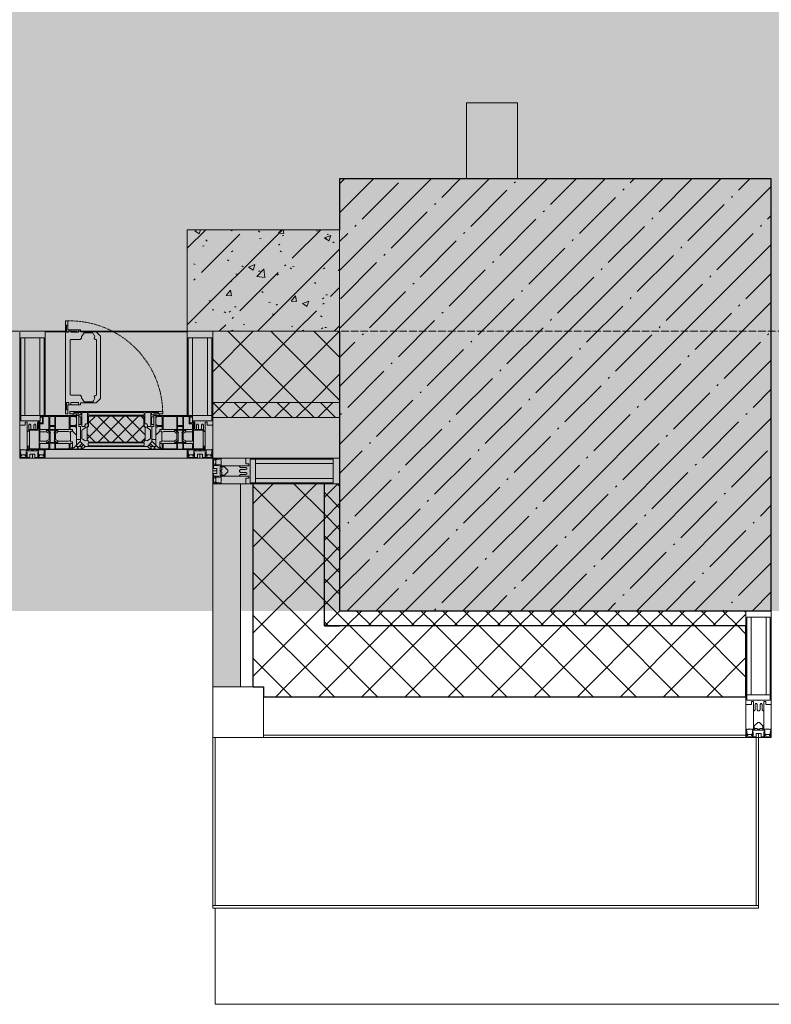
# Model space of a CAD drawing. Header units: millimetres. Extents: x -531352 to 178656, y -69521 to 326874.
# Tile 104 of 256: x -172983 to -171503, y 284612 to 286550. Entities that reach past the tile are written whole.
import ezdxf

# ---------------------------------------------------------------- set-up
doc = ezdxf.new("R2010")
doc.units = ezdxf.units.MM
doc.linetypes.add('-D1-02х01', pattern=[3, 2, -1])
doc.linetypes.add('-D1d1-15x02', pattern=[19, 15, -2, 0, -2])
for name, color, linetype, lineweight in [('_0', 7, 'Continuous', 13), ('A-COLS', 7, 'Continuous', 5), ('A-DETL-GENF', 7, 'Continuous', 5), ('A-GLAZ', 7, 'Continuous', 5), ('A-GLAZ-CURT', 8, 'Continuous', 5), ('A-GLAZ-CWMG', 8, 'Continuous', 5), ('A-WALL', 7, 'Continuous', 5), ('A-WALL-FNSH', 8, 'Continuous', 5), ('I-WALL', 7, 'Continuous', 5), ('S-COLS', 7, 'Continuous', 5), ('S-GRID', 7, 'Continuous', 5), ('Ограждение', 7, 'Continuous', 5), ('Поручни', 7, 'Continuous', 5), ('Элементы узлов', 7, 'Continuous', 5)]:
    doc.layers.add(name, color=color, linetype=linetype, lineweight=lineweight)
pattern_1 = [(45, (0, 0), (-42.4264, 42.4264), []), (135, (0, 0), (-42.4264, -42.4264), [])]
pattern_2 = [(45, (0, 0), (-21.213203, 21.213203), []), (135, (0, 0), (-21.213203, -21.213203), [])]

# ---------------------------------------------------------------- blocks, each defined once
blk = doc.blocks.new('Quad Corner Mullion - Q_0_100_-50-3004896-50_AS_M_L23')
at = {"layer": 'A-GLAZ-CWMG', "lineweight": 9}
for p, q in [((0, 0), (-100, 0)), ((-100, 0), (-100, -100)), ((0, -100), (0, 0)), ((-100, -100), (0, -100))]:
    blk.add_line(p, q, dxfattribs=at)
blk = doc.blocks.new('Rectangular Mullion - 50Wx250H-2623690-50_AS_m_L23')
at = {"layer": 'Элементы узлов'}
for p, q in [((-25, 65.2), (-25, 250)), ((-25, 250), (0, 250)), ((-23, 237.3), (0, 237.3)), ((-23, 237.3), (-23, 73.6)), ((-14.9, 84), (-14.9, 237.3)), ((25, 250), (0, 250)), ((23, 237.3), (0, 237.3)), ((14.9, 84), (14.9, 237.3)), ((23, 237.3), (23, 73.6)), ((25, 65.2), (25, 250)), ((0, 84), (-23, 84)), ((0, 84), (23, 84)), ((-14, 65.2), (-25, 65.2)), ((-0.5, 73.6), (-23, 73.6)), ((-14, 71.3), (-14, 65.2)), ((-10, 71.3), (-14, 71.3)), ((-10, 53), (-10, 71.3)), ((-7, 65.2), (-5.9, 67.3)), ((-7, 65.2), (-7, 54.7)), ((-4.1, 67.3), (-5.9, 67.3)), ((-4.1, 67.3), (-2.9, 65.1)), ((-2.9, 65.1), (-2.9, 54.6)), ((0.5, 73.6), (23, 73.6)), ((4.1, 67.3), (2.9, 65.1)), ((2.9, 65.1), (2.9, 54.6)), ((4.1, 67.3), (5.9, 67.3)), ((7, 65.2), (5.9, 67.3)), ((7, 65.2), (7, 54.7)), ((10, 71.3), (14, 71.3)), ((10, 53), (10, 71.3)), ((14, 71.3), (14, 65.2)), ((14, 65.2), (25, 65.2)), ((-8.7, 53), (-10, 53)), ((-10, 53), (-10, 17)), ((-8.7, 53), (-7, 54.7)), ((-1.3, 53), (-2.9, 54.6)), ((0, 53), (-1.3, 53)), ((0, 53), (1.3, 53)), ((1.3, 53), (2.9, 54.6)), ((8.7, 53), (7, 54.7)), ((8.7, 53), (10, 53)), ((10, 53), (10, 17)), ((-8.5, 23), (-1.5, 30)), ((-8.5, 18.5), (-8.5, 23)), ((-1.5, 30), (0, 30)), ((1.5, 30), (0, 30)), ((8.5, 23), (1.5, 30)), ((8.5, 18.5), (8.5, 23)), ((-23.8, 14.6), (-25, 14.2)), ((-25, 0), (-25, 14.2)), ((-22.3, 17), (-23.8, 17)), ((-23.8, 17), (-23.8, 14.6)), ((-22.5, 10.6), (-23.8, 14.6)), ((-22.5, 10.6), (-23.7, 9.9)), ((-23.7, 1.3), (-23.7, 9.9)), ((-23.7, 1.3), (-11.8, 1.3)), ((-23.2, 10.2), (-22.5, 8)), ((-22.5, 8), (-22.5, 4.5)), ((-21.3, 4.5), (-22.5, 4.5)), ((-22.3, 17), (-22.3, 16)), ((-22.3, 16), (-21.3, 16)), ((-19, 17.6), (-21.3, 16)), ((-21.3, 4.5), (-21.3, 6.5)), ((-21.3, 6.5), (-14.2, 6.5)), ((-18.4, 16.6), (-19, 17.6)), ((-7.4, 16.6), (-18.4, 16.6)), ((-14.2, 6.5), (-14.2, 4.5)), ((-13.2, 4.5), (-14.2, 4.5)), ((-13.2, 4.5), (-12.2, 7.2)), ((-12.7, 7.6), (-11.3, 11.4)), ((-12.7, 7.6), (-11.8, 6.9)), ((-12.2, 9), (-12.2, 14.8)), ((-12.2, 14.8), (0, 14.8)), ((-11.8, 1.3), (-11.8, 6.9)), ((-10.5, 11.2), (-11.3, 11.4)), ((-10.5, 1.5), (-10.5, 11.2)), ((-4.8, 1.5), (-10.5, 1.5)), ((-10, 17), (-7.5, 17)), ((-7.5, 18.5), (-8.5, 18.5)), ((-7.5, 17), (-7.5, 18.5)), ((-7.4, 18), (-7.4, 16.6)), ((-2.6, 18), (-7.4, 18)), ((0, 8), (-4.8, 8)), ((-4.8, 1.5), (-4.8, 8)), ((-2.6, 18), (-2.6, 16.8)), ((-2.6, 16.8), (0, 16.8)), ((2.6, 16.8), (0, 16.8)), ((0, 14.8), (0, 16.8)), ((0, 14.8), (0, 16.8)), ((12.2, 14.8), (0, 14.8)), ((0, 0), (0, 8)), ((0, 8), (4.8, 8)), ((0, 0), (0, 8)), ((2.6, 18), (2.6, 16.8)), ((2.6, 18), (7.4, 18)), ((4.8, 1.5), (4.8, 8)), ((4.8, 1.5), (10.5, 1.5)), ((7.4, 18), (7.4, 16.6)), ((7.4, 16.6), (18.4, 16.6)), ((7.5, 18.5), (8.5, 18.5)), ((7.5, 17), (7.5, 18.5)), ((10, 17), (7.5, 17)), ((10.5, 11.2), (11.3, 11.4)), ((10.5, 1.5), (10.5, 11.2)), ((12.7, 7.6), (11.3, 11.4)), ((12.7, 7.6), (11.8, 6.9)), ((11.8, 1.3), (11.8, 6.9)), ((23.7, 1.3), (11.8, 1.3)), ((12.2, 9), (12.2, 14.8)), ((13.2, 4.5), (12.2, 7.2)), ((13.2, 4.5), (14.2, 4.5)), ((21.3, 6.5), (14.2, 6.5)), ((14.2, 6.5), (14.2, 4.5)), ((18.4, 16.6), (19, 17.6)), ((19, 17.6), (21.3, 16)), ((22.3, 16), (21.3, 16)), ((21.3, 4.5), (21.3, 6.5)), ((21.3, 4.5), (22.5, 4.5)), ((22.3, 17), (22.3, 16)), ((22.3, 17), (23.8, 17)), ((22.5, 10.6), (23.8, 14.6)), ((22.5, 10.6), (23.7, 9.9)), ((23.2, 10.2), (22.5, 8)), ((22.5, 8), (22.5, 4.5)), ((23.7, 1.3), (23.7, 9.9)), ((23.8, 17), (23.8, 14.6)), ((23.8, 14.6), (25, 14.2)), ((25, 0), (25, 14.2)), ((-25, 0), (0, 0)), ((25, 0), (0, 0))]:
    blk.add_line(p, q, dxfattribs=at)
for centre, start, end in [((-0.5, 73.1), 360, 90), ((0.5, 73.1), 90, 180)]:
    blk.add_arc(centre, 0.5, start, end, dxfattribs=at)
blk = doc.blocks.new('Rectangular Mullion - R_StandardFrame_50Wx250H-4783244-50_AS_M_L23')
at = {"layer": 'A-GLAZ-CWMG', "lineweight": 9}
for p, q in [((0, 0), (-50, 0)), ((-50, 0), (-50, -250)), ((0, -250), (0, 0)), ((-50, -250), (0, -250))]:
    blk.add_line(p, q, dxfattribs=at)
blk = doc.blocks.new('A_PAN_Створка - 383мм-V25-50_AS_M_L23')
at = {"layer": 'A-GLAZ-CURT'}
h = blk.add_hatch(dxfattribs=at)
h.set_pattern_fill('FP_26', color=256, style=0, pattern_type=2)
h.set_pattern_definition([(225, (19460, -200), (14.142136, -14.142136), []), (315, (19460, -200), (14.142136, 14.142136), [])])
h.paths.add_polyline_path([(-54.5, -31.8), (-54.9, -34.1), (-57.2, -36.4), (-57.2, -60.8), (-54.6, -63.4), (-53.6, -82.7), (54.6, -81.8), (54.6, -63.4), (57.2, -60.8), (57.2, -36.4), (54.9, -34.1), (54.5, -31.8)])
at = {"layer": 'A-DETL-GENF'}
for p, q in [((-70, -32.1), (-61.4, -23.5)), ((-70, -62.5), (-70, -32.1)), ((-67.8, -38.3), (-65.7, -37.4)), ((-67.8, -55.7), (-67.8, -38.3)), ((-65.7, -37.4), (-60.8, -34.7)), ((61.4, -23.5), (-61.4, -23.5)), ((-60.8, -34.7), (-57.3, -35.9)), ((-55.2, -33.8), (-57.3, -35.9)), ((-54.9, -34.1), (-57.2, -36.4)), ((-57.2, -36.4), (-57.2, -60.8)), ((-55.2, -33.8), (-54.8, -31.5)), ((-54.9, -25.8), (-53.9, -24.8)), ((-54.9, -29.5), (-54.9, -25.8)), ((-53.9, -30.5), (-54.9, -29.5)), ((-54.5, -31.8), (-54.9, -34.1)), ((0, -31.5), (-54.8, -31.5)), ((54.5, -31.8), (-54.5, -31.8)), ((-53.9, -24.8), (53.9, -24.8)), ((53.9, -30.5), (-53.9, -30.5)), ((0, -31.5), (54.8, -31.5)), ((54.9, -25.8), (53.9, -24.8)), ((53.9, -30.5), (54.9, -29.5)), ((54.9, -34.1), (54.5, -31.8)), ((55.2, -33.8), (54.8, -31.5)), ((54.9, -29.5), (54.9, -25.8)), ((57.2, -36.4), (54.9, -34.1)), ((55.2, -33.8), (57.3, -35.9)), ((57.2, -60.8), (57.2, -36.4)), ((60.8, -34.7), (57.3, -35.9)), ((65.7, -37.4), (60.8, -34.7)), ((70, -32.1), (61.4, -23.5)), ((67.8, -38.3), (65.7, -37.4)), ((67.8, -55.7), (67.8, -38.3)), ((70, -62.5), (70, -32.1)), ((-66, -56.5), (-67.8, -55.7)), ((-66, -56.5), (-62, -59.1)), ((66, -56.5), (62, -59.1)), ((66, -56.5), (67.8, -55.7)), ((-73.9, -62.5), (-70, -62.5)), ((-73.9, -87.5), (-73.9, -62.5)), ((-69.4, -66.5), (-73.9, -66.5)), ((-69.4, -81.5), (-69.4, -66.5)), ((-61.7, -62.5), (-67.9, -62.5)), ((-67.9, -62.5), (-67.9, -89.3)), ((-62, -59.1), (-60.7, -61)), ((-61.7, -64.9), (-61.7, -62.5)), ((-60.1, -67.7), (-61.7, -64.9)), ((-60.7, -61), (-57.4, -61)), ((-56.4, -67.7), (-60.1, -67.7)), ((-57.4, -61), (-54.9, -63.5)), ((-57.2, -60.8), (-54.6, -63.4)), ((-56.4, -89.4), (-56.4, -67.7)), ((-54.9, -63.5), (-54.9, -81.9)), ((-54.6, -63.4), (-54.6, -81.8)), ((54.6, -63.4), (57.2, -60.8)), ((54.6, -81.8), (54.6, -63.4)), ((57.4, -61), (54.9, -63.5)), ((54.9, -63.5), (54.9, -81.9)), ((56.4, -67.7), (60.1, -67.7)), ((56.4, -89.4), (56.4, -67.7)), ((60.7, -61), (57.4, -61)), ((60.1, -67.7), (61.7, -64.9)), ((62, -59.1), (60.7, -61)), ((61.7, -62.5), (67.9, -62.5)), ((61.7, -64.9), (61.7, -62.5)), ((67.9, -62.5), (67.9, -89.3)), ((69.4, -66.5), (73.9, -66.5)), ((69.4, -81.5), (69.4, -66.5)), ((73.9, -62.5), (70, -62.5)), ((73.9, -87.5), (73.9, -62.5)), ((-91.5, -87.5), (-73.9, -87.5)), ((-91.5, -92), (-91.5, -87.5)), ((-91.5, -92), (91.5, -92)), ((-83.4, -90.3), (-83.4, -87.5)), ((-83.4, -90.3), (-69.4, -90.3)), ((-73.9, -81.5), (-69.4, -81.5)), ((-69.4, -85.5), (-73.9, -85.5)), ((-69.4, -90.3), (-69.4, -85.5)), ((-67.9, -89.3), (-66.9, -90.3)), ((-66.9, -90.3), (-57.4, -90.3)), ((-57.4, -90.3), (-56.4, -89.4)), ((-54.9, -81.9), (-53.8, -83)), ((-54.9, -85.6), (-53.9, -84.6)), ((-54.9, -89.3), (-54.9, -85.6)), ((-53.9, -90.3), (-54.9, -89.3)), ((-54.6, -81.8), (-53.6, -82.7)), ((-53.9, -84.6), (53.9, -84.6)), ((53.9, -90.3), (-53.9, -90.3)), ((53.8, -83), (-53.8, -83)), ((-53.6, -82.7), (53.6, -82.7)), ((53.6, -82.7), (54.6, -81.8)), ((54.9, -81.9), (53.8, -83)), ((54.9, -85.6), (53.9, -84.6)), ((53.9, -90.3), (54.9, -89.3)), ((54.9, -89.3), (54.9, -85.6)), ((57.4, -90.3), (56.4, -89.4)), ((66.9, -90.3), (57.4, -90.3)), ((67.9, -89.3), (66.9, -90.3)), ((73.9, -81.5), (69.4, -81.5)), ((69.4, -85.5), (73.9, -85.5)), ((69.4, -90.3), (69.4, -85.5)), ((83.4, -90.3), (69.4, -90.3)), ((91.5, -87.5), (73.9, -87.5)), ((83.4, -90.3), (83.4, -87.5)), ((91.5, -92), (91.5, -87.5))]:
    blk.add_line(p, q, dxfattribs=at)
at = {"layer": 'A-DETL-GENF', "color": 9, "true_color": 0xc8c8c8}
for p, q in [((95.1, -87.5), (95.1, -105.1)), ((99.6, -87.5), (95.1, -87.5)), ((97.9, -95.6), (95.1, -95.6)), ((97.9, -95.6), (97.9, -109.6)), ((99.6, -270.5), (99.6, -87.5)), ((39.7, -109), (31.1, -117.6)), ((70.1, -109), (39.7, -109)), ((45, -113.3), (42.3, -118.2)), ((45.9, -111.2), (45, -113.3)), ((63.3, -111.2), (45.9, -111.2)), ((64.1, -113), (63.3, -111.2)), ((64.1, -113), (66.7, -117)), ((70.1, -105.1), (70.1, -109)), ((95.1, -105.1), (70.1, -105.1)), ((74.1, -109.6), (74.1, -105.1)), ((89.1, -109.6), (74.1, -109.6)), ((89.1, -105.1), (89.1, -109.6)), ((93.1, -109.6), (93.1, -105.1)), ((97.9, -109.6), (93.1, -109.6)), ((31.1, -117.6), (31.1, -240.4)), ((41.4, -123.8), (39.1, -124.2)), ((39.1, -179), (39.1, -124.2)), ((41.4, -123.8), (43.5, -121.7)), ((42.3, -118.2), (43.5, -121.7)), ((66.7, -117), (68.6, -118.3)), ((68.6, -118.3), (68.6, -121.6)), ((68.6, -121.6), (71.1, -124.1)), ((71.1, -124.1), (89.5, -124.1)), ((89.5, -124.1), (90.6, -125.2)), ((90.6, -125.2), (90.6, -232.8)), ((39.1, -179), (39.1, -233.8)), ((39.7, -249), (31.1, -240.4)), ((41.4, -234.2), (39.1, -233.8)), ((70.1, -249), (39.7, -249)), ((41.4, -234.2), (43.5, -236.3)), ((42.3, -239.8), (43.5, -236.3)), ((45, -244.7), (42.3, -239.8)), ((45.9, -246.8), (45, -244.7)), ((63.3, -246.8), (45.9, -246.8)), ((64.1, -245), (63.3, -246.8)), ((64.1, -245), (66.7, -241)), ((66.7, -241), (68.6, -239.7)), ((68.6, -236.4), (71.1, -233.9)), ((68.6, -239.7), (68.6, -236.4)), ((70.1, -252.9), (70.1, -249)), ((71.1, -233.9), (89.5, -233.9)), ((74.1, -248.4), (74.1, -252.9)), ((89.1, -248.4), (74.1, -248.4)), ((89.1, -252.9), (89.1, -248.4)), ((89.5, -233.9), (90.6, -232.8)), ((93.1, -248.4), (93.1, -252.9)), ((97.9, -248.4), (93.1, -248.4)), ((97.9, -262.4), (97.9, -248.4)), ((95.1, -252.9), (70.1, -252.9)), ((95.1, -270.5), (95.1, -252.9)), ((97.9, -262.4), (95.1, -262.4)), ((99.6, -270.5), (95.1, -270.5))]:
    blk.add_line(p, q, dxfattribs=at)
at = {"layer": 'A-GLAZ'}
for p, q in [((-67.9, -17), (-171, -17)), ((-171, -17), (-171, -57)), ((-171, -18.5), (-153.5, -18.5)), ((-153.5, -18.5), (-152, -20)), ((-150.5, -17), (-150.5, -29.4)), ((-132.4, -18.6), (-150.5, -18.6)), ((-132.4, -29.4), (-132.4, -18.6)), ((-131, -18.2), (-131, -29.5)), ((-120.8, -18.2), (-131, -18.2)), ((-120.8, -18.2), (-120.8, -29.5)), ((-119.3, -18.6), (-92.5, -18.6)), ((-119.3, -29.4), (-119.3, -18.6)), ((-92.5, -18.6), (-92.5, -29.4)), ((-90.8, -18.5), (-90.8, -29.4)), ((-87.3, -18.5), (-90.8, -18.5)), ((-87.3, -20.4), (-87.3, -18.5)), ((-85.9, -18.2), (-85.9, -20.4)), ((-75.9, -18.2), (-85.9, -18.2)), ((-75.9, -21.5), (-75.9, -18.2)), ((-74.9, -17.9), (-74.9, -21.5)), ((-68.9, -17.9), (-74.9, -17.9)), ((-68.9, -21.5), (-68.9, -17.9)), ((67.9, -17), (-67.9, -17)), ((-61.4, -23.5), (-67.9, -17)), ((-67.9, -17), (-67.9, -23.5)), ((-67.9, -17), (67.9, -17)), ((67.9, -17), (61.4, -23.5)), ((67.9, -23.5), (67.9, -17)), ((171, -17), (67.9, -17)), ((68.9, -17.9), (74.9, -17.9)), ((68.9, -21.5), (68.9, -17.9)), ((74.9, -17.9), (74.9, -21.5)), ((75.9, -18.2), (85.9, -18.2)), ((75.9, -21.5), (75.9, -18.2)), ((85.9, -18.2), (85.9, -20.4)), ((87.3, -18.5), (90.8, -18.5)), ((87.3, -20.4), (87.3, -18.5)), ((90.8, -18.5), (90.8, -29.4)), ((92.5, -18.6), (92.5, -29.4)), ((119.3, -18.6), (92.5, -18.6)), ((119.3, -29.4), (119.3, -18.6)), ((120.8, -18.2), (120.8, -29.5)), ((120.8, -18.2), (131, -18.2)), ((131, -18.2), (131, -29.5)), ((132.4, -18.6), (150.5, -18.6)), ((132.4, -29.4), (132.4, -18.6)), ((150.5, -17), (150.5, -29.4)), ((153.5, -18.5), (152, -20)), ((171, -18.5), (153.5, -18.5)), ((171, -57), (171, -17)), ((-152, -20), (-152, -73.5)), ((-150.5, -29.4), (-132.4, -29.4)), ((-150.5, -33.6), (-150.5, -68)), ((-136.3, -33.6), (-150.5, -33.6)), ((-137.2, -31), (-135.8, -35)), ((-132.5, -31), (-137.2, -31)), ((-132.1, -36.8), (-135.8, -35)), ((-132.5, -31.9), (-133.4, -33.7)), ((-133.4, -33.7), (-130.1, -35.3)), ((-132.5, -31.9), (-132.5, -31)), ((-132.1, -49), (-132.1, -36.8)), ((-131, -29.5), (-120.8, -29.5)), ((-131, -30.9), (-131, -33)), ((-120.8, -30.9), (-131, -30.9)), ((-129.4, -34.6), (-131, -33)), ((-130.1, -35.3), (-129.4, -34.6)), ((-130.1, -35.3), (-130.1, -50.4)), ((-122.4, -34.6), (-120.8, -33)), ((-121.7, -35.3), (-122.4, -34.6)), ((-118.4, -33.7), (-121.7, -35.3)), ((-121.7, -35.3), (-121.7, -50.4)), ((-120.8, -30.9), (-120.8, -33)), ((-119.7, -36.8), (-115.9, -35)), ((-119.7, -49), (-119.7, -36.8)), ((-92.5, -29.4), (-119.3, -29.4)), ((-119.3, -31), (-114.6, -31)), ((-119.3, -31.9), (-119.3, -31)), ((-119.3, -31.9), (-118.4, -33.7)), ((-114.6, -31), (-115.9, -35)), ((-94.1, -33.5), (-115.4, -33.5)), ((-89.9, -35.1), (-94.1, -33.5)), ((-90.8, -29.4), (-85.9, -29.4)), ((-89.9, -32.5), (-89.9, -35.1)), ((-85.9, -32.5), (-89.9, -32.5)), ((-89.9, -35.1), (-89.9, -50.9)), ((-87.3, -20.4), (-87.3, -21.9)), ((-84.8, -20.4), (-87.3, -20.4)), ((-87.3, -21.9), (-85.9, -21.9)), ((-85.9, -21.9), (-85.9, -29.4)), ((-85.9, -29.4), (-85.9, -32.5)), ((-83.4, -20.4), (-84.8, -20.4)), ((-70, -33.8), (-83.4, -20.4)), ((-78, -84), (-78, -23.5)), ((-78, -23.5), (-67.9, -23.5)), ((-78, -36.8), (-70, -36.8)), ((-78, -45.6), (-78, -36.8)), ((-75.9, -21.5), (-75.9, -23.5)), ((-74.9, -21.5), (-75.9, -21.5)), ((-75.9, -23.5), (-73, -23.5)), ((-67.2, -29.3), (-73, -23.5)), ((-61.4, -23.5), (-70, -32.1)), ((-70, -32.1), (-70, -62.5)), ((-70, -36.8), (-70, -33.8)), ((-67.9, -21.5), (-68.9, -21.5)), ((-67.9, -21.5), (-67.9, -23.5)), ((-67.9, -23.5), (-64.6, -26.8)), ((-67.9, -23.5), (-64.6, -26.8)), ((-64.6, -26.8), (-67.2, -29.3)), ((-64.6, -26.8), (-61.4, -23.5)), ((61.4, -23.5), (-61.4, -23.5)), ((70, -32.1), (61.4, -23.5)), ((61.4, -23.5), (64.6, -26.8)), ((67.9, -23.5), (64.6, -26.8)), ((64.6, -26.8), (67.9, -23.5)), ((64.6, -26.8), (67.2, -29.3)), ((67.2, -29.3), (73, -23.5)), ((67.9, -21.5), (67.9, -23.5)), ((67.9, -21.5), (68.9, -21.5)), ((67.9, -23.5), (78, -23.5)), ((70, -33.8), (83.4, -20.4)), ((70, -62.5), (70, -32.1)), ((70, -36.8), (70, -33.8)), ((78, -36.8), (70, -36.8)), ((75.9, -23.5), (73, -23.5)), ((74.9, -21.5), (75.9, -21.5)), ((75.9, -21.5), (75.9, -23.5)), ((78, -23.5), (78, -84)), ((78, -45.6), (78, -36.8)), ((83.4, -20.4), (84.8, -20.4)), ((84.8, -20.4), (87.3, -20.4)), ((85.9, -21.9), (85.9, -29.4)), ((87.3, -21.9), (85.9, -21.9)), ((85.9, -29.4), (85.9, -32.5)), ((90.8, -29.4), (85.9, -29.4)), ((85.9, -32.5), (89.9, -32.5)), ((87.3, -20.4), (87.3, -21.9)), ((89.9, -32.5), (89.9, -35.1)), ((89.9, -35.1), (94.1, -33.5)), ((89.9, -35.1), (89.9, -50.9)), ((92.5, -29.4), (119.3, -29.4)), ((94.1, -33.5), (115.4, -33.5)), ((114.6, -31), (115.9, -35)), ((119.3, -31), (114.6, -31)), ((119.7, -36.8), (115.9, -35)), ((119.3, -31.9), (118.4, -33.7)), ((118.4, -33.7), (121.7, -35.3)), ((119.3, -31.9), (119.3, -31)), ((119.7, -49), (119.7, -36.8)), ((131, -29.5), (120.8, -29.5)), ((120.8, -30.9), (120.8, -33)), ((120.8, -30.9), (131, -30.9)), ((122.4, -34.6), (120.8, -33)), ((121.7, -35.3), (122.4, -34.6)), ((121.7, -35.3), (121.7, -50.4)), ((129.4, -34.6), (131, -33)), ((130.1, -35.3), (129.4, -34.6)), ((133.4, -33.7), (130.1, -35.3)), ((130.1, -35.3), (130.1, -50.4)), ((131, -30.9), (131, -33)), ((132.1, -36.8), (135.8, -35)), ((132.1, -49), (132.1, -36.8)), ((150.5, -29.4), (132.4, -29.4)), ((132.5, -31), (137.2, -31)), ((132.5, -31.9), (132.5, -31)), ((132.5, -31.9), (133.4, -33.7)), ((137.2, -31), (135.8, -35)), ((136.3, -33.6), (150.5, -33.6)), ((150.5, -33.6), (150.5, -68)), ((152, -20), (152, -73.5)), ((-171, -55.5), (-152, -55.5)), ((-171, -57), (-156, -57)), ((-136.4, -52.4), (-150.5, -52.4)), ((-150.5, -56.6), (-132.4, -56.6)), ((-137.2, -54.8), (-135.8, -50.8)), ((-132.5, -54.8), (-137.2, -54.8)), ((-132.1, -49), (-135.8, -50.8)), ((-133.4, -52), (-130.1, -50.4)), ((-132.5, -53.8), (-133.4, -52)), ((-132.5, -53.8), (-132.5, -54.8)), ((-132.4, -56.6), (-132.4, -82.5)), ((-129.4, -51.1), (-131, -52.7)), ((-131, -55.1), (-131, -52.7)), ((-120.8, -55.1), (-131, -55.1)), ((-131, -56.5), (-131, -62.6)), ((-131, -56.5), (-120.8, -56.5)), ((-130.1, -50.4), (-129.4, -51.1)), ((-121.7, -50.4), (-122.4, -51.1)), ((-122.4, -51.1), (-120.8, -52.7)), ((-118.4, -52), (-121.7, -50.4)), ((-120.8, -55.1), (-120.8, -52.7)), ((-120.8, -56.5), (-120.8, -62.6)), ((-119.7, -49), (-115.9, -50.8)), ((-119.3, -53.8), (-118.4, -52)), ((-119.3, -53.8), (-119.3, -54.8)), ((-119.3, -54.8), (-114.6, -54.8)), ((-119.3, -56.6), (-119.3, -82.5)), ((-92.5, -56.6), (-119.3, -56.6)), ((-114.6, -54.8), (-115.9, -50.8)), ((-94.1, -52.5), (-115.3, -52.5)), ((-89.9, -50.9), (-94.1, -52.5)), ((-92.5, -56.6), (-92.5, -82.5)), ((-90.8, -56.6), (-85.9, -56.6)), ((-90.8, -62.7), (-90.8, -56.6)), ((-89.9, -52.2), (-89.9, -50.9)), ((-89.9, -52.2), (-88.6, -53.5)), ((-85.9, -53.5), (-88.6, -53.5)), ((-85.9, -53.5), (-78, -45.6)), ((-85.9, -56.6), (-85.9, -53.5)), ((85.9, -53.5), (78, -45.6)), ((85.9, -53.5), (88.6, -53.5)), ((85.9, -56.6), (85.9, -53.5)), ((90.8, -56.6), (85.9, -56.6)), ((89.9, -52.2), (88.6, -53.5)), ((89.9, -50.9), (94.1, -52.5)), ((89.9, -52.2), (89.9, -50.9)), ((90.8, -62.7), (90.8, -56.6)), ((92.5, -56.6), (119.3, -56.6)), ((92.5, -56.6), (92.5, -82.5)), ((94.1, -52.5), (115.3, -52.5)), ((114.6, -54.8), (115.9, -50.8)), ((119.3, -54.8), (114.6, -54.8)), ((119.7, -49), (115.9, -50.8)), ((118.4, -52), (121.7, -50.4)), ((119.3, -53.8), (118.4, -52)), ((119.3, -53.8), (119.3, -54.8)), ((119.3, -56.6), (119.3, -82.5)), ((122.4, -51.1), (120.8, -52.7)), ((120.8, -55.1), (120.8, -52.7)), ((120.8, -55.1), (131, -55.1)), ((120.8, -56.5), (120.8, -62.6)), ((131, -56.5), (120.8, -56.5)), ((121.7, -50.4), (122.4, -51.1)), ((130.1, -50.4), (129.4, -51.1)), ((129.4, -51.1), (131, -52.7)), ((133.4, -52), (130.1, -50.4)), ((131, -55.1), (131, -52.7)), ((131, -56.5), (131, -62.6)), ((132.1, -49), (135.8, -50.8)), ((150.5, -56.6), (132.4, -56.6)), ((132.4, -56.6), (132.4, -82.5)), ((132.5, -53.8), (133.4, -52)), ((132.5, -53.8), (132.5, -54.8)), ((132.5, -54.8), (137.2, -54.8)), ((137.2, -54.8), (135.8, -50.8)), ((136.4, -52.4), (150.5, -52.4)), ((171, -55.5), (152, -55.5)), ((156, -57), (171, -57)), ((-153, -60), (-153, -73.5)), ((-153, -73.5), (-150, -73.5)), ((-150.5, -68), (-143.5, -68)), ((-150.5, -69.5), (-150.5, -73.5)), ((-145, -69.5), (-150.5, -69.5)), ((-150, -73.5), (-150, -84)), ((-145, -69.5), (-145, -79.5)), ((-143.5, -68), (-143.5, -81)), ((-120.8, -62.6), (-131, -62.6)), ((-131, -64.6), (-120.8, -64.6)), ((-131, -82.5), (-131, -64.6)), ((-120.8, -82.5), (-120.8, -64.6)), ((-80.4, -62.7), (-90.8, -62.7)), ((-90.8, -64.6), (-90.8, -82.5)), ((-80.1, -64.6), (-90.8, -64.6)), ((-80.4, -61.1), (-80.4, -62.7)), ((-78, -61.1), (-80.4, -61.1)), ((-80.1, -66.1), (-80.1, -64.6)), ((-78, -66.1), (-80.1, -66.1)), ((-78, -66.1), (-78, -61.1)), ((-70, -62.5), (-73.9, -62.5)), ((-73.9, -62.5), (-73.9, -87.5)), ((73.9, -62.5), (70, -62.5)), ((73.9, -87.5), (73.9, -62.5)), ((78, -61.1), (80.4, -61.1)), ((78, -66.1), (78, -61.1)), ((78, -66.1), (80.1, -66.1)), ((80.1, -64.6), (90.8, -64.6)), ((80.1, -66.1), (80.1, -64.6)), ((80.4, -61.1), (80.4, -62.7)), ((80.4, -62.7), (90.8, -62.7)), ((90.8, -64.6), (90.8, -82.5)), ((120.8, -62.6), (131, -62.6)), ((120.8, -82.5), (120.8, -64.6)), ((131, -64.6), (120.8, -64.6)), ((131, -82.5), (131, -64.6)), ((143.5, -68), (143.5, -81)), ((150.5, -68), (143.5, -68)), ((145, -69.5), (150.5, -69.5)), ((145, -69.5), (145, -79.5)), ((150, -84), (150, -73.5)), ((150, -73.5), (153, -73.5)), ((150.5, -69.5), (150.5, -73.5)), ((153, -73.5), (153, -60)), ((-150, -84), (-78, -84)), ((-148.5, -81), (-148.5, -82.5)), ((-143.5, -81), (-148.5, -81)), ((-148.5, -82.5), (-132.4, -82.5)), ((-131, -82.5), (-120.8, -82.5)), ((-119.3, -82.5), (-92.5, -82.5)), ((-73.9, -87.5), (-91.5, -87.5)), ((-91.5, -87.5), (-91.5, -92)), ((-91.5, -92), (91.5, -92)), ((-90.8, -82.5), (-79.5, -82.5)), ((-78, -84), (-85, -84)), ((-85, -84), (-85, -87.5)), ((-85, -87.5), (-78, -87.5)), ((-79.5, -80.6), (-78, -80.6)), ((-79.5, -82.5), (-79.5, -80.6)), ((-78, -87.5), (-78, -84)), ((-78, -84), (-73.9, -84)), ((73.9, -84), (78, -84)), ((91.5, -87.5), (73.9, -87.5)), ((79.5, -80.6), (78, -80.6)), ((78, -87.5), (78, -84)), ((78, -84), (85, -84)), ((78, -84), (150, -84)), ((85, -87.5), (78, -87.5)), ((79.5, -82.5), (79.5, -80.6)), ((90.8, -82.5), (79.5, -82.5)), ((85, -84), (85, -87.5)), ((91.5, -92), (91.5, -87.5)), ((119.3, -82.5), (92.5, -82.5)), ((131, -82.5), (120.8, -82.5)), ((148.5, -82.5), (132.4, -82.5)), ((143.5, -81), (148.5, -81)), ((148.5, -81), (148.5, -82.5))]:
    blk.add_line(p, q, dxfattribs=at)
for centre, start, end in [((-156, -60), 0, 90), ((156, -60), 90, 180)]:
    blk.add_arc(centre, 3, start, end, dxfattribs=at)
at = {"layer": 'A-GLAZ', "linetype": '-D1-02х01'}
blk.add_arc((91.4, -87.5), 183, 181.4091, 271.1445, dxfattribs=at)
blk = doc.blocks.new('Rectangular Mullion - R_StandardFrame_50Wx250H-V3-50_AS_M_L23')
at = {"layer": 'A-GLAZ-CWMG'}
for p, q in [((37450, 7250), (37450, 7039.9)), ((37700, 7250), (37700, 6970)), ((37450, 7010.4), (37450, 6970))]:
    blk.add_line(p, q, dxfattribs=at)
blk = doc.blocks.new('Rectangular Mullion - 50Wx250H-V1-50_AS_M_L23')
at = {"layer": 'A-DETL-GENF'}
for p, q in [((-25, 84), (-25, 250)), ((-25, 250), (0, 250)), ((-23, 237.3), (0, 237.3)), ((-23, 237.3), (-23, 84)), ((-14.9, 84), (-14.9, 237.3)), ((25, 250), (0, 250)), ((23, 237.3), (0, 237.3)), ((14.9, 84), (14.9, 237.3)), ((23, 237.3), (23, 73.6)), ((25, 65.2), (25, 250)), ((0, 84), (-15, 84)), ((0, 84), (23, 84)), ((-0.5, 73.6), (-15, 73.6)), ((-10, 71.3), (-12, 71.3)), ((-10, 57.4), (-10, 71.3)), ((-7, 65.2), (-5.9, 67.3)), ((-7, 65.2), (-7, 57)), ((-4.1, 67.3), (-5.9, 67.3)), ((-4.1, 67.3), (-2.9, 65.1)), ((-2.9, 65.1), (-2.9, 57)), ((0.5, 73.6), (23, 73.6)), ((4.1, 67.3), (2.9, 65.1)), ((2.9, 65.1), (2.9, 57)), ((4.1, 67.3), (5.9, 67.3)), ((7, 65.2), (5.9, 67.3)), ((7, 65.2), (7, 54.7)), ((10, 71.3), (14, 71.3)), ((10, 53), (10, 71.3)), ((14, 71.3), (14, 65.2)), ((14, 65.2), (25, 65.2)), ((8.7, 53), (7, 54.7)), ((8.7, 53), (10, 53)), ((10, 53), (10, 17)), ((8.5, 23), (6, 25.5)), ((8.5, 18.5), (8.5, 23)), ((-23.8, 14.6), (-25, 14.2)), ((-25, 0), (-25, 14.2)), ((-23.8, 17), (-23.8, 14.6)), ((-22.5, 10.6), (-23.8, 14.6)), ((-22.5, 10.6), (-23.7, 9.9)), ((-23.7, 1.3), (-23.7, 9.9)), ((-23.7, 1.3), (-11.8, 1.3)), ((-23.2, 10.2), (-22.5, 8)), ((-22.5, 8), (-22.5, 4.5)), ((-21.3, 4.5), (-22.5, 4.5)), ((-22.3, 17), (-22.3, 16)), ((-22.3, 16), (-21.3, 16)), ((-19.9, 17), (-21.3, 16)), ((-21.3, 4.5), (-21.3, 6.5)), ((-21.3, 6.5), (-14.2, 6.5)), ((-7.4, 16.6), (-18.4, 16.6)), ((-14.2, 6.5), (-14.2, 4.5)), ((-13.2, 4.5), (-14.2, 4.5)), ((-13.2, 4.5), (-12.2, 7.2)), ((-12.7, 7.6), (-11.3, 11.4)), ((-12.7, 7.6), (-11.8, 6.9)), ((-12.2, 9), (-12.2, 14.8)), ((-12.2, 14.8), (0, 14.8)), ((-11.8, 1.3), (-11.8, 6.9)), ((-10.5, 11.2), (-11.3, 11.4)), ((-10.5, 1.5), (-10.5, 11.2)), ((-4.8, 1.5), (-10.5, 1.5)), ((0, 8), (-4.8, 8)), ((-4.8, 1.5), (-4.8, 8)), ((-2.6, 16.8), (0, 16.8)), ((2.6, 16.8), (0, 16.8)), ((0, 14.8), (0, 16.8)), ((0, 14.8), (0, 16.8)), ((12.2, 14.8), (0, 14.8)), ((0, 0), (0, 8)), ((0, 8), (4.8, 8)), ((0, 0), (0, 8)), ((4.8, 1.5), (4.8, 8)), ((4.8, 1.5), (10.5, 1.5)), ((6, 18), (7.4, 18)), ((7.4, 18), (7.4, 16.6)), ((7.4, 16.6), (18.4, 16.6)), ((7.5, 18.5), (8.5, 18.5)), ((7.5, 17), (7.5, 18.5)), ((10, 17), (7.5, 17)), ((10.5, 11.2), (11.3, 11.4)), ((10.5, 1.5), (10.5, 11.2)), ((12.7, 7.6), (11.3, 11.4)), ((12.7, 7.6), (11.8, 6.9)), ((11.8, 1.3), (11.8, 6.9)), ((23.7, 1.3), (11.8, 1.3)), ((12.2, 9), (12.2, 14.8)), ((13.2, 4.5), (12.2, 7.2)), ((13.2, 4.5), (14.2, 4.5)), ((21.3, 6.5), (14.2, 6.5)), ((14.2, 6.5), (14.2, 4.5)), ((18.4, 16.6), (19, 17.6)), ((19, 17.6), (21.3, 16)), ((22.3, 16), (21.3, 16)), ((21.3, 4.5), (21.3, 6.5)), ((21.3, 4.5), (22.5, 4.5)), ((22.3, 17), (22.3, 16)), ((22.3, 17), (23.8, 17)), ((22.5, 10.6), (23.8, 14.6)), ((22.5, 10.6), (23.7, 9.9)), ((23.2, 10.2), (22.5, 8)), ((22.5, 8), (22.5, 4.5)), ((23.7, 1.3), (23.7, 9.9)), ((23.8, 17), (23.8, 14.6)), ((23.8, 14.6), (25, 14.2)), ((25, 0), (25, 14.2)), ((-25, 0), (0, 0)), ((25, 0), (0, 0))]:
    blk.add_line(p, q, dxfattribs=at)
for centre, start, end in [((-0.5, 73.1), 360, 90), ((0.5, 73.1), 90, 180)]:
    blk.add_arc(centre, 0.5, start, end, dxfattribs=at)
blk = doc.blocks.new('Rectangular Mullion - R_StandardFrame_50Wx250H-3538113-50_AS_M_L23')
at = {"layer": 'A-GLAZ-CWMG', "lineweight": 9}
for p, q in [((-25, 84), (-25, 250)), ((-25, 250), (25, 250)), ((25, 250), (25, 0)), ((-25, 0), (-25, 17)), ((25, 0), (-25, 0))]:
    blk.add_line(p, q, dxfattribs=at)
blk = doc.blocks.new('Rectangular Mullion - R_StandardFrame_50Wx250H-4058886-50_AS_M_L23')
at = {"layer": 'A-GLAZ-CWMG', "lineweight": 9}
for p, q in [((-50, 0), (-50, 250)), ((-50, 250), (0, 250)), ((0, 250), (0, 0)), ((0, 0), (-50, 0))]:
    blk.add_line(p, q, dxfattribs=at)
blk = doc.blocks.new('Rectangular Mullion - 50Wx250H-V4-50_AS_M_L23')
at = {"layer": 'A-DETL-GENF'}
for p, q in [((-25, 65.2), (-25, 250)), ((-25, 250), (0, 250)), ((-23, 237.3), (0, 237.3)), ((-23, 237.3), (-23, 73.6)), ((-14.9, 84), (-14.9, 237.3)), ((25, 250), (0, 250)), ((23, 237.3), (0, 237.3)), ((14.9, 84), (14.9, 237.3)), ((23, 237.3), (23, 84)), ((25, 84), (25, 250)), ((0, 84), (-23, 84)), ((0, 84), (15, 84)), ((-14, 65.2), (-25, 65.2)), ((-0.5, 73.6), (-23, 73.6)), ((-14, 71.3), (-14, 65.2)), ((-10, 71.3), (-14, 71.3)), ((-10, 53), (-10, 71.3)), ((-7, 65.2), (-5.9, 67.3)), ((-7, 65.2), (-7, 54.7)), ((-4.1, 67.3), (-5.9, 67.3)), ((-4.1, 67.3), (-2.9, 65.1)), ((-2.9, 65.1), (-2.9, 57)), ((0.5, 73.6), (15, 73.6)), ((4.1, 67.3), (2.9, 65.1)), ((2.9, 65.1), (2.9, 57)), ((4.1, 67.3), (5.9, 67.3)), ((7, 65.2), (5.9, 67.3)), ((7, 65.2), (7, 57)), ((10, 71.3), (12, 71.3)), ((10, 57.4), (10, 71.3)), ((-8.7, 53), (-10, 53)), ((-10, 53), (-10, 17)), ((-8.7, 53), (-7, 54.7)), ((-8.5, 23), (-6, 25.5)), ((-8.5, 18.5), (-8.5, 23)), ((-23.8, 14.6), (-25, 14.2)), ((-25, 0), (-25, 14.2)), ((-22.3, 17), (-23.8, 17)), ((-23.8, 17), (-23.8, 14.6)), ((-22.5, 10.6), (-23.8, 14.6)), ((-22.5, 10.6), (-23.7, 9.9)), ((-23.7, 1.3), (-23.7, 9.9)), ((-23.7, 1.3), (-11.8, 1.3)), ((-23.2, 10.2), (-22.5, 8)), ((-22.5, 8), (-22.5, 4.5)), ((-21.3, 4.5), (-22.5, 4.5)), ((-22.3, 17), (-22.3, 16)), ((-22.3, 16), (-21.3, 16)), ((-19, 17.6), (-21.3, 16)), ((-21.3, 4.5), (-21.3, 6.5)), ((-21.3, 6.5), (-14.2, 6.5)), ((-18.4, 16.6), (-19, 17.6)), ((-7.4, 16.6), (-18.4, 16.6)), ((-14.2, 6.5), (-14.2, 4.5)), ((-13.2, 4.5), (-14.2, 4.5)), ((-13.2, 4.5), (-12.2, 7.2)), ((-12.7, 7.6), (-11.3, 11.4)), ((-12.7, 7.6), (-11.8, 6.9)), ((-12.2, 9), (-12.2, 14.8)), ((-12.2, 14.8), (0, 14.8)), ((-11.8, 1.3), (-11.8, 6.9)), ((-10.5, 11.2), (-11.3, 11.4)), ((-10.5, 1.5), (-10.5, 11.2)), ((-4.8, 1.5), (-10.5, 1.5)), ((-10, 17), (-7.5, 17)), ((-7.5, 18.5), (-8.5, 18.5)), ((-7.5, 17), (-7.5, 18.5)), ((-7.4, 18), (-7.4, 16.6)), ((-6, 18), (-7.4, 18)), ((0, 8), (-4.8, 8)), ((-4.8, 1.5), (-4.8, 8)), ((-2.6, 16.8), (0, 16.8)), ((2.6, 16.8), (0, 16.8)), ((0, 14.8), (0, 16.8)), ((0, 14.8), (0, 16.8)), ((12.2, 14.8), (0, 14.8)), ((0, 0), (0, 8)), ((0, 8), (4.8, 8)), ((0, 0), (0, 8)), ((4.8, 1.5), (4.8, 8)), ((4.8, 1.5), (10.5, 1.5)), ((7.4, 16.6), (18.4, 16.6)), ((10.5, 11.2), (11.3, 11.4)), ((10.5, 1.5), (10.5, 11.2)), ((12.7, 7.6), (11.3, 11.4)), ((12.7, 7.6), (11.8, 6.9)), ((11.8, 1.3), (11.8, 6.9)), ((23.7, 1.3), (11.8, 1.3)), ((12.2, 9), (12.2, 14.8)), ((13.2, 4.5), (12.2, 7.2)), ((13.2, 4.5), (14.2, 4.5)), ((21.3, 6.5), (14.2, 6.5)), ((14.2, 6.5), (14.2, 4.5)), ((19.9, 17), (21.3, 16)), ((22.3, 16), (21.3, 16)), ((21.3, 4.5), (21.3, 6.5)), ((21.3, 4.5), (22.5, 4.5)), ((22.3, 17), (22.3, 16)), ((22.5, 10.6), (23.8, 14.6)), ((22.5, 10.6), (23.7, 9.9)), ((23.2, 10.2), (22.5, 8)), ((22.5, 8), (22.5, 4.5)), ((23.7, 1.3), (23.7, 9.9)), ((23.8, 17), (23.8, 14.6)), ((23.8, 14.6), (25, 14.2)), ((25, 0), (25, 14.2)), ((-25, 0), (0, 0)), ((25, 0), (0, 0))]:
    blk.add_line(p, q, dxfattribs=at)
for centre, start, end in [((-0.5, 73.1), 360, 90), ((0.5, 73.1), 90, 180)]:
    blk.add_arc(centre, 0.5, start, end, dxfattribs=at)
blk = doc.blocks.new('Rectangular Mullion - R_StandardFrame_50Wx250H-4053641-50_AS_M_L23')
at = {"layer": 'A-GLAZ-CWMG', "lineweight": 9}
for p, q in [((0, 250), (-50, 250)), ((-50, 250), (-50, 84)), ((0, 0), (0, 250)), ((-50, 17), (-50, 0)), ((-50, 0), (0, 0))]:
    blk.add_line(p, q, dxfattribs=at)
blk = doc.blocks.new('Ограждение - Ограждение-4622301-50_AS_M_L23')
at = {"layer": 'Поручни'}
for q in [(19705, -1135.4), (38275, -1325)]:
    blk.add_line((19705, -1325), q, dxfattribs=at)
blk = doc.blocks.new('RST_AR_KMN_R22_B3_FCD_rvt-1-50_AS_M_L23')
at = {"layer": 'A-WALL'}
h = blk.add_hatch(dxfattribs=at)
h.set_pattern_fill('FP_7', color=256, style=0, pattern_type=2)
h.set_pattern_definition(pattern_1)
h.paths.add_polyline_path([(19900, -90), (19900, 50), (19650, 50), (19650, -90)])
h.paths.add_polyline_path([(18100, -90), (18100, 50), (17850, 50), (17850, -90)])
h = blk.add_hatch(dxfattribs=at)
h.set_pattern_fill('FP_6', color=256, style=0, pattern_type=2)
h.set_pattern_definition(pattern_2)
h.paths.add_polyline_path([(19900, -120), (19900, -90), (19650, -90), (19650, -120)])
h.paths.add_polyline_path([(17850, -120), (18100, -120), (18100, -90), (17850, -90)])
at = {"layer": 'A-WALL', "true_color": 0xeff9fa}
blk.add_hatch(color=7, dxfattribs=at).paths.add_polyline_path([(19705, -650), (19705, -250), (19650, -250), (19650, -650)])
at = {"layer": 'A-WALL'}
h = blk.add_hatch(dxfattribs=at)
h.set_pattern_fill('FP_7', color=256, style=0, pattern_type=2)
h.set_pattern_definition(pattern_1)
h.paths.add_polyline_path([(19870, -650), (19870, -250), (19730, -250), (19730, -650), (19750, -650)])
h = blk.add_hatch(dxfattribs=at)
h.set_pattern_fill('FP_6', color=256, style=0, pattern_type=2)
h.set_pattern_definition(pattern_2)
h.paths.add_polyline_path([(19900, -530), (19900, -250), (19870, -250), (19870, -530)])
h = blk.add_hatch(dxfattribs=at)
h.set_pattern_fill('FP_6', color=256, style=0, pattern_type=2)
h.set_pattern_definition(pattern_2)
h.paths.add_polyline_path([(19900, -530), (20700, -530), (20700, -500), (19900, -500)])
h = blk.add_hatch(dxfattribs=at)
h.set_pattern_fill('FP_7', color=256, style=0, pattern_type=2)
h.set_pattern_definition(pattern_1)
h.paths.add_polyline_path([(20200.8, -670), (20700, -670), (20700, -530), (19870, -530), (19870, -650), (19750, -650), (19750, -670)])
at = {"layer": 'A-COLS', "lineweight": 18}
for p, q in [((19650, -750), (19650, -1080.3)), ((19655, -750), (19650, -750)), ((19655, -1080.3), (19655, -750)), ((20720, -750), (20720, -1080.3)), ((20725, -750), (20720, -750)), ((20725, -1080.3), (20725, -750)), ((19650, -1080.3), (19655, -1080.3)), ((19650, -1080.3), (19650, -1085.4)), ((20725, -1080.3), (19650, -1080.3)), ((19650, -1085.4), (20725, -1085.4)), ((20720, -1080.3), (20725, -1080.3)), ((20725, -1085.4), (20725, -1080.3))]:
    blk.add_line(p, q, dxfattribs=at)
at = {"layer": 'A-WALL'}
for p, q in [((19900, 50), (19650, 50)), ((19650, 50), (19650, -90)), ((19900, -90), (19900, 50)), ((19650, -90), (19650, -120)), ((19650, -90), (19900, -90)), ((19900, -120), (19900, -90)), ((19650, -120), (19900, -120)), ((19730, -250), (19705, -250)), ((19705, -650), (19705, -250)), ((19900, -250), (19870, -250)), ((19900, -500), (19900, -250)), ((20700, -500), (19900, -500)), ((20700, -530), (20700, -500)), ((19705, -650), (19730, -650)), ((19750, -670), (19750, -745)), ((20700, -745), (20700, -670)), ((20700, -745), (19750, -745))]:
    blk.add_line(p, q, dxfattribs=at)
at = {"layer": 'A-WALL', "lineweight": 25}
for p, q in [((19870, -250), (19730, -250)), ((19730, -650), (19730, -250)), ((19870, -530), (19870, -250)), ((19870, -530), (19900, -530)), ((19900, -530), (19870, -530)), ((20700, -530), (19900, -530)), ((20700, -670), (20700, -530)), ((19730, -650), (19750, -650)), ((19750, -650), (19750, -670)), ((20700, -670), (19750, -670))]:
    blk.add_line(p, q, dxfattribs=at)
at = {"layer": 'A-WALL-FNSH'}
for p, q in [((19650, -250), (19650, -650)), ((19705, -250), (19650, -250)), ((19650, -650), (19705, -650)), ((19750, -745), (19750, -750)), ((19750, -750), (20700, -750)), ((20700, -750), (20700, -745))]:
    blk.add_line(p, q, dxfattribs=at)
at = {"layer": 'A-GLAZ-CURT', "lineweight": 5, "rotation": 180}
blk.add_blockref('A_PAN_Створка - 383мм-V25-50_AS_M_L23', (19460, -200), dxfattribs=at)
at = {"layer": 'A-GLAZ-CWMG', "lineweight": 5, "extrusion": (0, 0, -1)}
for name, p in [('Rectangular Mullion - 50Wx250H-V1-50_AS_M_L23', (-19295, -200)), ('Rectangular Mullion - R_StandardFrame_50Wx250H-3538113-50_AS_M_L23', (-19295, -200)), ('Rectangular Mullion - 50Wx250H-V4-50_AS_M_L23', (-19625, -200)), ('Rectangular Mullion - 50Wx250H-2623690-50_AS_m_L23', (-20725, -750)), ('Rectangular Mullion - R_StandardFrame_50Wx250H-4058886-50_AS_M_L23', (-20700, -750))]:
    blk.add_blockref(name, p, dxfattribs=at)
at = {"layer": 'A-GLAZ-CWMG', "lineweight": 5}
for name, p, rotation in [('Rectangular Mullion - R_StandardFrame_50Wx250H-V3-50_AS_M_L23', (12350, 37500), 270.0000000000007), ('Rectangular Mullion - 50Wx250H-2623690-50_AS_m_L23', (19650, -225), 269.9999999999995), ('Rectangular Mullion - R_StandardFrame_50Wx250H-4783244-50_AS_M_L23', (19650, -200), 89.99999999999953), ('Quad Corner Mullion - Q_0_100_-50-3004896-50_AS_M_L23', (19650, -750), 180)]:
    blk.add_blockref(name, p, dxfattribs=dict(at, rotation=rotation))
blk.add_blockref('Rectangular Mullion - R_StandardFrame_50Wx250H-4053641-50_AS_M_L23', (19650, -200), dxfattribs=at)
at = {"layer": 'Ограждение', "lineweight": 5}
blk.add_blockref('Ограждение - Ограждение-4622301-50_AS_M_L23', (-50, 50), dxfattribs=at)

msp = doc.modelspace()

# ---------------------------------------------------------------- hatches: boundary and pattern name
at = {"layer": '_0', "transparency": 33554534}
h = msp.add_hatch(color=252, dxfattribs=at)
h.dxf.hatch_style = 1
h.paths.add_polyline_path([(-154802.1, 285385.8), (-192753.7, 285385.8), (-192753.7, 315337.4), (-154802.1, 315337.4)])
h.paths.add_polyline_path([(-161802.9, 295886.6), (-161802.9, 295486.6), (-161302.9, 295486.6), (-161302.9, 292636.6), (-163402.9, 292636.6), (-163402.9, 293836.6), (-183902.9, 293836.6), (-183902.9, 292636.6), (-186502.9, 292636.6), (-186502.9, 295036.6), (-186002.9, 295036.6), (-186002.9, 295886.6), (-183902.9, 295886.6), (-183902.9, 299936.6), (-179002.9, 299936.6), (-179002.9, 298436.6), (-177402.9, 298436.6), (-177402.9, 304836.6), (-185752.9, 304836.6), (-185752.9, 306636.6), (-185753.5, 306636.6), (-185753.5, 306836.6), (-183902.9, 306836.6), (-183902.9, 306886.6), (-163952.9, 306886.6), (-163952.9, 308636.6), (-160672.9, 308636.6), (-160672.9, 306636.6), (-161752.9, 306636.6), (-161752.9, 304836.6), (-169802.9, 304836.6), (-169802.9, 295886.6)], flags=16)
at = {"layer": 'I-WALL'}
h = msp.add_hatch(dxfattribs=at)
h.set_pattern_fill('FP_43', color=256, style=0, pattern_type=2)
h.set_pattern_definition([(45, (-192252.93, 285886.61), (-75.43415, 75.43415), [106.68, -17.78, 3.556, -17.78]), (45, (-192252.93, 285962), (-75.43415, 75.43415), []), (50, (-192252.93, 285886.61), (127.5292, -11.1576), [13.335, -146.685]), (355, (-192252.93, 285886.61), (-24.6697, 133.74), [10.668, -117.348]), (100.451, (-192242.31, 285885.68), (102.8597, 122.5818), [11.333, -124.663]), (46.184, (-192252.93, 285922.17), (189.7552, -29.4304), [20.002, -220.027]), (96.636, (-192237.12, 285919.72), (166.1822, 173.1996), [17, -186.995]), (351.184, (-192252.93, 285922.17), (166.184, 173.1976), [16.002, -176.022]), (21, (-192235.15, 285913.28), (106.13027, -71.58603), [13.335, -146.685]), (326, (-192235.15, 285913.28), (43.2619, 128.93175), [10.668, -117.348]), (71.451, (-192226.31, 285907.32), (149.392, 57.34505), [11.333, -124.663]), (37.5, (-192252.935, 285886.614), (2.16223, 59.18836), [3.353, -112.573, 3.353, -115.773, -117.792]), (37.5, (-192252.935, 285886.614), (2.16223, 59.18836), [-235.052, 3.353, -114.44]), (7.5, (-192252.935, 285886.614), (46.77386, 70.12615), [3.353, -64.567, 3.353, -109.906, -44.894]), (7.5, (-192252.935, 285886.614), (46.77386, 70.12615), [-181.178, 3.353, -41.542]), (327.5, (-192292.584, 285886.614), (94.91367, -4.01009), [3.353, -41.097, 3.353, -135.331, -184.023]), (327.5, (-192292.584, 285886.614), (94.91367, -4.01009), [-183.134, 3.353, -180.67]), (317.5, (-192310.36, 285886.61), (103.69057, 17.79882), [3.353, -54.432, 3.353, -88.748, -130.683]), (317.5, (-192310.36, 285886.61), (103.69057, 17.79882), [-149.885, 3.353, -127.33])])
h.paths.add_polyline_path([(-172652.9, 285936.6), (-172352.9, 285936.6), (-172352.9, 286136.6), (-172652.9, 286136.6), (-172652.9, 285954.6)])
at = {"layer": 'S-COLS'}
h = msp.add_hatch(dxfattribs=at)
h.set_pattern_fill('FP_1', color=256, style=0, pattern_type=2)
h.set_pattern_definition([(45, (-192252.935, 285886.614), (-57.02463, 57.02463), []), (45, (-192195.91, 285886.614), (-57.02463, 57.02463), [100.806, -20.161, 3.353, -16.808])])
h.paths.add_polyline_path([(-172352.9, 285386.6), (-171502.9, 285386.6), (-171502.9, 286236.6), (-172352.9, 286236.6), (-172352.9, 285699.3)])

# ---------------------------------------------------------------- linework, layer by layer
at = {"layer": 'A-WALL', "lineweight": 9}
for p, q in [((-172352.9, 286136.6), (-172652.9, 286136.6)), ((-172652.9, 286136.6), (-172652.9, 285936.6)), ((-172652.9, 285936.6), (-172352.9, 285936.6))]:
    msp.add_line(p, q, dxfattribs=at)
at = {"layer": 'A-WALL'}
msp.add_line((-172352.9, 285936.6), (-172352.9, 286136.6), dxfattribs=at)
at = {"layer": 'I-WALL'}
for p, q in [((-172102.9, 286236.6), (-172102.9, 286386.6)), ((-172102.9, 286386.6), (-172002.9, 286386.6)), ((-172002.9, 286386.6), (-172002.9, 286236.6)), ((-172932.9, 285936.6), (-172892.5, 285936.6)), ((-172892.5, 285935.8), (-172932.9, 285935.8)), ((-172863, 285936.6), (-172652.9, 285936.6)), ((-172652.9, 285935.8), (-172863, 285935.8))]:
    msp.add_line(p, q, dxfattribs=at)
at = {"layer": 'S-COLS', "lineweight": 25}
for p, q in [((-171502.9, 286236.6), (-172352.9, 286236.6)), ((-172352.9, 286236.6), (-172352.9, 286136.6)), ((-171502.9, 285386.6), (-171502.9, 286236.6)), ((-172352.9, 285936.6), (-172352.9, 285386.6)), ((-172352.9, 285386.6), (-171502.9, 285386.6))]:
    msp.add_line(p, q, dxfattribs=at)
at = {"layer": 'S-COLS'}
msp.add_line((-172352.9, 286136.6), (-172352.9, 285936.6), dxfattribs=at)
at = {"layer": 'S-GRID', "linetype": '-D1d1-15x02'}
msp.add_line((-195212.6, 285936.6), (-153233, 285936.6), dxfattribs=at)

# ---------------------------------------------------------------- block references
at = {"lineweight": 5}
msp.add_blockref('RST_AR_KMN_R22_B3_FCD_rvt-1-50_AS_M_L23', (-192252.9, 285886.6), dxfattribs=at)

doc.saveas('drawing.dxf')
